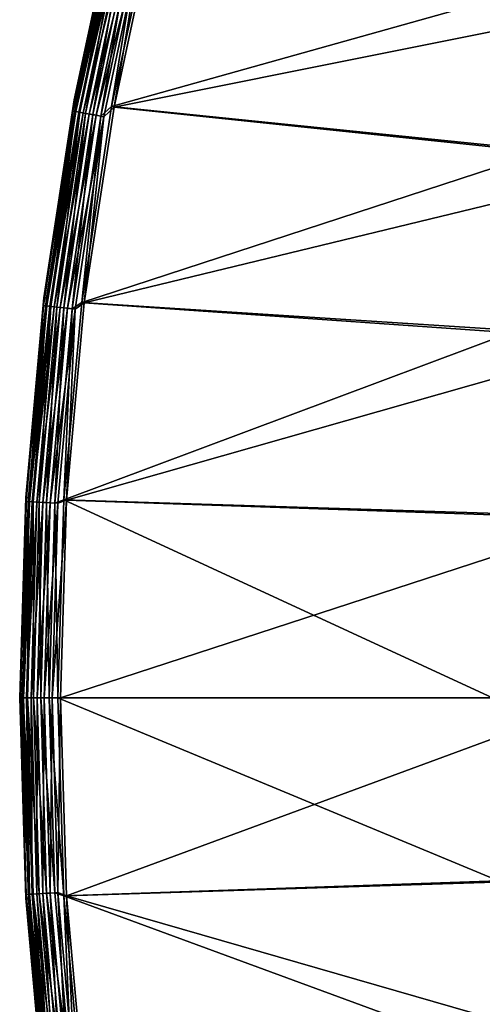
# Model space of a CAD drawing. Header units: millimetres. Extents: x -43.6 to 43.6, y -43.6 to 43.6.
# Tile 180 of 256: x -43.6 to -37.5, y -4 to 8.9. Entities that reach past the tile are written whole.
import ezdxf

# ---------------------------------------------------------------- set-up
doc = ezdxf.new("R2010")
doc.units = ezdxf.units.MM
doc.header["$LTSCALE"] = 52.148148
for name, color, linetype in [('152', 7, 'CONTINUOUS'), ('156', 7, 'CONTINUOUS'), ('178', 7, 'CONTINUOUS'), ('179', 7, 'CONTINUOUS'), ('209', 7, 'CONTINUOUS'), ('210', 7, 'CONTINUOUS'), ('211', 7, 'CONTINUOUS'), ('212', 7, 'CONTINUOUS')]:
    doc.layers.add(name, color=color, linetype=linetype)

msp = doc.modelspace()

# ---------------------------------------------------------------- linework, layer by layer
at = {"layer": '152', "color": 2, "linetype": 'Continuous'}
for points in [[(-41.767, 10.294, 26.3), (-42.313, 7.754, 26.3), (-34.66, 9.289, 26.3), (-41.767, 10.294, 26.3)], [(-34.66, 9.289, 26.3), (-42.313, 7.754, 26.3), (-35.193, 7.004, 26.3), (-34.66, 9.289, 26.3)], [(-42.313, 7.754, 26.3), (-42.704, 5.185, 26.3), (-35.193, 7.004, 26.3), (-42.313, 7.754, 26.3)], [(-35.193, 7.004, 26.3), (-42.704, 5.185, 26.3), (-35.575, 4.688, 26.3), (-35.193, 7.004, 26.3)], [(-42.704, 5.185, 26.3), (-42.939, 2.597, 26.3), (-35.575, 4.688, 26.3), (-42.704, 5.185, 26.3)], [(-35.575, 4.688, 26.3), (-42.939, 2.597, 26.3), (-35.806, 2.352, 26.3), (-35.575, 4.688, 26.3)], [(-42.939, 2.597, 26.3), (-43.017, 0, 26.3), (-35.806, 2.352, 26.3), (-42.939, 2.597, 26.3)], [(-43.017, 0, 26.3), (-35.883, 0, 26.3), (-35.806, 2.352, 26.3), (-43.017, 0, 26.3)], [(-43.017, 0, 26.3), (-42.939, -2.597, 26.3), (-35.883, 0, 26.3), (-43.017, 0, 26.3)], [(-35.883, 0, 26.3), (-42.939, -2.597, 26.3), (-35.804, -2.369, 26.3), (-35.883, 0, 26.3)], [(-35.804, -2.369, 26.3), (-42.939, -2.597, 26.3), (-35.571, -4.718, 26.3), (-35.804, -2.369, 26.3)], [(-42.939, -2.597, 26.3), (-42.704, -5.185, 26.3), (-35.571, -4.718, 26.3), (-42.939, -2.597, 26.3)]]:
    msp.add_3dface(points, dxfattribs=at)
at = {"layer": '156', "color": 1, "linetype": 'Continuous'}
for points in [[(-41.801, 10.303, 24.3), (-36.111, 9.513, 24.3), (-42.347, 7.76, 24.3), (-41.801, 10.303, 24.3)], [(-36.111, 9.513, 24.3), (-36.646, 7.182, 24.3), (-42.347, 7.76, 24.3), (-36.111, 9.513, 24.3)], [(-42.347, 7.76, 24.3), (-36.646, 7.182, 24.3), (-42.738, 5.189, 24.3), (-42.347, 7.76, 24.3)], [(-36.646, 7.182, 24.3), (-37.03, 4.821, 24.3), (-42.738, 5.189, 24.3), (-36.646, 7.182, 24.3)], [(-42.738, 5.189, 24.3), (-37.03, 4.821, 24.3), (-42.974, 2.599, 24.3), (-42.738, 5.189, 24.3)], [(-37.03, 4.821, 24.3), (-37.264, 2.422, 24.3), (-42.974, 2.599, 24.3), (-37.03, 4.821, 24.3)], [(-37.343, 0, 24.3), (-43.052, 0, 24.3), (-42.974, 2.599, 24.3), (-37.343, 0, 24.3)], [(-37.264, 2.422, 24.3), (-37.343, 0, 24.3), (-42.974, 2.599, 24.3), (-37.264, 2.422, 24.3)], [(-37.343, 0, 24.3), (-37.266, -2.4, 24.3), (-43.052, 0, 24.3), (-37.343, 0, 24.3)], [(-43.052, 0, 24.3), (-37.266, -2.4, 24.3), (-42.974, -2.599, 24.3), (-43.052, 0, 24.3)], [(-37.266, -2.4, 24.3), (-37.035, -4.782, 24.3), (-42.974, -2.599, 24.3), (-37.266, -2.4, 24.3)], [(-42.974, -2.599, 24.3), (-37.035, -4.782, 24.3), (-42.738, -5.189, 24.3), (-42.974, -2.599, 24.3)]]:
    msp.add_3dface(points, dxfattribs=at)
at = {"layer": '178', "color": 2, "linetype": 'Continuous'}
for points in [[(-42.286, 10.423, 24.817), (-42.838, 7.85, 24.817), (-42.252, 10.414, 25.817), (-42.286, 10.423, 24.817)], [(-42.252, 10.414, 25.817), (-42.838, 7.85, 24.817), (-42.804, 7.844, 25.817), (-42.252, 10.414, 25.817)], [(-42.838, 7.85, 24.817), (-43.234, 5.25, 24.817), (-42.804, 7.844, 25.817), (-42.838, 7.85, 24.817)], [(-42.804, 7.844, 25.817), (-43.234, 5.25, 24.817), (-43.2, 5.245, 25.817), (-42.804, 7.844, 25.817)], [(-43.234, 5.25, 24.817), (-43.472, 2.63, 24.817), (-43.2, 5.245, 25.817), (-43.234, 5.25, 24.817)], [(-43.2, 5.245, 25.817), (-43.472, 2.63, 24.817), (-43.437, 2.627, 25.817), (-43.2, 5.245, 25.817)], [(-43.472, 2.63, 24.817), (-43.552, 0, 24.817), (-43.437, 2.627, 25.817), (-43.472, 2.63, 24.817)], [(-43.437, 2.627, 25.817), (-43.552, 0, 24.817), (-43.517, 0, 25.817), (-43.437, 2.627, 25.817)]]:
    msp.add_3dface(points, dxfattribs=at)
at = {"layer": '179', "color": 2, "linetype": 'Continuous'}
for points in [[(-43.517, 0, 25.817), (-43.552, 0, 24.817), (-43.472, -2.63, 24.817), (-43.517, 0, 25.817)], [(-43.517, 0, 25.817), (-43.472, -2.63, 24.817), (-43.437, -2.627, 25.817), (-43.517, 0, 25.817)], [(-43.472, -2.63, 24.817), (-43.234, -5.25, 24.817), (-43.437, -2.627, 25.817), (-43.472, -2.63, 24.817)], [(-43.437, -2.627, 25.817), (-43.234, -5.25, 24.817), (-43.2, -5.245, 25.817), (-43.437, -2.627, 25.817)]]:
    msp.add_3dface(points, dxfattribs=at)
at = {"layer": '209', "color": 2, "linetype": 'Continuous'}
for points in [[(-43.472, -2.63, 24.817), (-43.552, 0, 24.817), (-43.466, -2.58, 24.704), (-43.472, -2.63, 24.817)], [(-43.552, 0, 24.817), (-43.543, 0, 24.704), (-43.466, -2.58, 24.704), (-43.552, 0, 24.817)], [(-43.508, 0, 24.595), (-43.432, -2.577, 24.595), (-43.543, 0, 24.704), (-43.508, 0, 24.595)], [(-43.543, 0, 24.704), (-43.432, -2.577, 24.595), (-43.466, -2.58, 24.704), (-43.543, 0, 24.704)], [(-43.449, 0, 24.496), (-43.373, -2.574, 24.496), (-43.508, 0, 24.595), (-43.449, 0, 24.496)], [(-43.508, 0, 24.595), (-43.373, -2.574, 24.496), (-43.432, -2.577, 24.595), (-43.508, 0, 24.595)], [(-43.37, 0, 24.414), (-43.294, -2.569, 24.414), (-43.449, 0, 24.496), (-43.37, 0, 24.414)], [(-43.449, 0, 24.496), (-43.294, -2.569, 24.414), (-43.373, -2.574, 24.496), (-43.449, 0, 24.496)], [(-43.274, 0, 24.352), (-43.198, -2.564, 24.352), (-43.37, 0, 24.414), (-43.274, 0, 24.352)], [(-43.37, 0, 24.414), (-43.198, -2.564, 24.352), (-43.294, -2.569, 24.414), (-43.37, 0, 24.414)], [(-43.166, 0, 24.313), (-43.09, -2.557, 24.313), (-43.274, 0, 24.352), (-43.166, 0, 24.313)], [(-43.274, 0, 24.352), (-43.09, -2.557, 24.313), (-43.198, -2.564, 24.352), (-43.274, 0, 24.352)], [(-43.052, 0, 24.3), (-42.974, -2.599, 24.3), (-43.166, 0, 24.313), (-43.052, 0, 24.3)], [(-43.166, 0, 24.313), (-42.974, -2.599, 24.3), (-43.09, -2.557, 24.313), (-43.166, 0, 24.313)], [(-43.472, -2.63, 24.817), (-43.466, -2.58, 24.704), (-43.237, -5.15, 24.704), (-43.472, -2.63, 24.817)], [(-43.432, -2.577, 24.595), (-43.203, -5.146, 24.595), (-43.466, -2.58, 24.704), (-43.432, -2.577, 24.595)], [(-43.466, -2.58, 24.704), (-43.203, -5.146, 24.595), (-43.237, -5.15, 24.704), (-43.466, -2.58, 24.704)], [(-43.373, -2.574, 24.496), (-43.144, -5.139, 24.496), (-43.432, -2.577, 24.595), (-43.373, -2.574, 24.496)], [(-43.432, -2.577, 24.595), (-43.144, -5.139, 24.496), (-43.203, -5.146, 24.595), (-43.432, -2.577, 24.595)], [(-43.294, -2.569, 24.414), (-43.065, -5.129, 24.414), (-43.373, -2.574, 24.496), (-43.294, -2.569, 24.414)], [(-43.373, -2.574, 24.496), (-43.065, -5.129, 24.414), (-43.144, -5.139, 24.496), (-43.373, -2.574, 24.496)], [(-43.198, -2.564, 24.352), (-42.97, -5.118, 24.352), (-43.294, -2.569, 24.414), (-43.198, -2.564, 24.352)], [(-43.294, -2.569, 24.414), (-42.97, -5.118, 24.352), (-43.065, -5.129, 24.414), (-43.294, -2.569, 24.414)], [(-43.09, -2.557, 24.313), (-42.863, -5.105, 24.313), (-43.198, -2.564, 24.352), (-43.09, -2.557, 24.313)], [(-43.198, -2.564, 24.352), (-42.863, -5.105, 24.313), (-42.97, -5.118, 24.352), (-43.198, -2.564, 24.352)], [(-43.09, -2.557, 24.313), (-42.974, -2.599, 24.3), (-42.863, -5.105, 24.313), (-43.09, -2.557, 24.313)], [(-43.234, -5.25, 24.817), (-43.472, -2.63, 24.817), (-43.237, -5.15, 24.704), (-43.234, -5.25, 24.817)], [(-42.974, -2.599, 24.3), (-42.738, -5.189, 24.3), (-42.863, -5.105, 24.313), (-42.974, -2.599, 24.3)]]:
    msp.add_3dface(points, dxfattribs=at)
at = {"layer": '210', "color": 2, "linetype": 'Continuous'}
for points in [[(-42.838, 7.85, 24.817), (-42.286, 10.423, 24.817), (-42.325, 10.228, 24.704), (-42.838, 7.85, 24.817)], [(-42.838, 7.85, 24.817), (-42.325, 10.228, 24.704), (-42.856, 7.702, 24.704), (-42.838, 7.85, 24.817)], [(-42.325, 10.228, 24.704), (-42.822, 7.696, 24.595), (-42.856, 7.702, 24.704), (-42.325, 10.228, 24.704)], [(-42.291, 10.219, 24.595), (-42.822, 7.696, 24.595), (-42.325, 10.228, 24.704), (-42.291, 10.219, 24.595)], [(-42.291, 10.219, 24.595), (-42.764, 7.686, 24.496), (-42.822, 7.696, 24.595), (-42.291, 10.219, 24.595)], [(-42.234, 10.206, 24.496), (-42.764, 7.686, 24.496), (-42.291, 10.219, 24.595), (-42.234, 10.206, 24.496)], [(-41.801, 10.303, 24.3), (-42.347, 7.76, 24.3), (-41.958, 10.139, 24.313), (-41.801, 10.303, 24.3)], [(-42.234, 10.206, 24.496), (-42.686, 7.672, 24.414), (-42.764, 7.686, 24.496), (-42.234, 10.206, 24.496)], [(-42.156, 10.187, 24.414), (-42.686, 7.672, 24.414), (-42.234, 10.206, 24.496), (-42.156, 10.187, 24.414)], [(-42.156, 10.187, 24.414), (-42.591, 7.655, 24.352), (-42.686, 7.672, 24.414), (-42.156, 10.187, 24.414)], [(-42.063, 10.164, 24.352), (-42.591, 7.655, 24.352), (-42.156, 10.187, 24.414), (-42.063, 10.164, 24.352)], [(-42.063, 10.164, 24.352), (-42.485, 7.636, 24.313), (-42.591, 7.655, 24.352), (-42.063, 10.164, 24.352)], [(-41.958, 10.139, 24.313), (-42.485, 7.636, 24.313), (-42.063, 10.164, 24.352), (-41.958, 10.139, 24.313)], [(-41.958, 10.139, 24.313), (-42.347, 7.76, 24.3), (-42.485, 7.636, 24.313), (-41.958, 10.139, 24.313)], [(-43.234, 5.25, 24.817), (-42.838, 7.85, 24.817), (-42.856, 7.702, 24.704), (-43.234, 5.25, 24.817)], [(-42.347, 7.76, 24.3), (-42.738, 5.189, 24.3), (-42.485, 7.636, 24.313), (-42.347, 7.76, 24.3)], [(-43.234, 5.25, 24.817), (-42.856, 7.702, 24.704), (-43.237, 5.15, 24.704), (-43.234, 5.25, 24.817)], [(-42.856, 7.702, 24.704), (-43.203, 5.146, 24.595), (-43.237, 5.15, 24.704), (-42.856, 7.702, 24.704)], [(-42.822, 7.696, 24.595), (-43.203, 5.146, 24.595), (-42.856, 7.702, 24.704), (-42.822, 7.696, 24.595)], [(-42.822, 7.696, 24.595), (-43.144, 5.139, 24.496), (-43.203, 5.146, 24.595), (-42.822, 7.696, 24.595)], [(-42.764, 7.686, 24.496), (-43.144, 5.139, 24.496), (-42.822, 7.696, 24.595), (-42.764, 7.686, 24.496)], [(-42.764, 7.686, 24.496), (-43.065, 5.129, 24.414), (-43.144, 5.139, 24.496), (-42.764, 7.686, 24.496)], [(-42.686, 7.672, 24.414), (-43.065, 5.129, 24.414), (-42.764, 7.686, 24.496), (-42.686, 7.672, 24.414)], [(-42.686, 7.672, 24.414), (-42.97, 5.118, 24.352), (-43.065, 5.129, 24.414), (-42.686, 7.672, 24.414)], [(-42.591, 7.655, 24.352), (-42.97, 5.118, 24.352), (-42.686, 7.672, 24.414), (-42.591, 7.655, 24.352)], [(-42.591, 7.655, 24.352), (-42.863, 5.105, 24.313), (-42.97, 5.118, 24.352), (-42.591, 7.655, 24.352)], [(-42.485, 7.636, 24.313), (-42.863, 5.105, 24.313), (-42.591, 7.655, 24.352), (-42.485, 7.636, 24.313)], [(-42.485, 7.636, 24.313), (-42.738, 5.189, 24.3), (-42.863, 5.105, 24.313), (-42.485, 7.636, 24.313)], [(-43.472, 2.63, 24.817), (-43.234, 5.25, 24.817), (-43.237, 5.15, 24.704), (-43.472, 2.63, 24.817)], [(-42.738, 5.189, 24.3), (-42.974, 2.599, 24.3), (-42.863, 5.105, 24.313), (-42.738, 5.189, 24.3)], [(-43.472, 2.63, 24.817), (-43.237, 5.15, 24.704), (-43.466, 2.58, 24.704), (-43.472, 2.63, 24.817)], [(-43.237, 5.15, 24.704), (-43.432, 2.577, 24.595), (-43.466, 2.58, 24.704), (-43.237, 5.15, 24.704)], [(-43.203, 5.146, 24.595), (-43.432, 2.577, 24.595), (-43.237, 5.15, 24.704), (-43.203, 5.146, 24.595)], [(-43.203, 5.146, 24.595), (-43.373, 2.574, 24.496), (-43.432, 2.577, 24.595), (-43.203, 5.146, 24.595)], [(-43.144, 5.139, 24.496), (-43.373, 2.574, 24.496), (-43.203, 5.146, 24.595), (-43.144, 5.139, 24.496)], [(-43.144, 5.139, 24.496), (-43.294, 2.569, 24.414), (-43.373, 2.574, 24.496), (-43.144, 5.139, 24.496)], [(-43.065, 5.129, 24.414), (-43.294, 2.569, 24.414), (-43.144, 5.139, 24.496), (-43.065, 5.129, 24.414)], [(-43.065, 5.129, 24.414), (-43.198, 2.564, 24.352), (-43.294, 2.569, 24.414), (-43.065, 5.129, 24.414)], [(-42.97, 5.118, 24.352), (-43.198, 2.564, 24.352), (-43.065, 5.129, 24.414), (-42.97, 5.118, 24.352)], [(-42.97, 5.118, 24.352), (-43.09, 2.557, 24.313), (-43.198, 2.564, 24.352), (-42.97, 5.118, 24.352)], [(-42.863, 5.105, 24.313), (-43.09, 2.557, 24.313), (-42.97, 5.118, 24.352), (-42.863, 5.105, 24.313)], [(-42.863, 5.105, 24.313), (-42.974, 2.599, 24.3), (-43.09, 2.557, 24.313), (-42.863, 5.105, 24.313)], [(-43.552, 0, 24.817), (-43.472, 2.63, 24.817), (-43.543, 0, 24.704), (-43.552, 0, 24.817)], [(-43.543, 0, 24.704), (-43.472, 2.63, 24.817), (-43.466, 2.58, 24.704), (-43.543, 0, 24.704)], [(-42.974, 2.599, 24.3), (-43.052, 0, 24.3), (-43.09, 2.557, 24.313), (-42.974, 2.599, 24.3)], [(-43.508, 0, 24.595), (-43.543, 0, 24.704), (-43.466, 2.58, 24.704), (-43.508, 0, 24.595)], [(-43.432, 2.577, 24.595), (-43.508, 0, 24.595), (-43.466, 2.58, 24.704), (-43.432, 2.577, 24.595)], [(-43.449, 0, 24.496), (-43.508, 0, 24.595), (-43.432, 2.577, 24.595), (-43.449, 0, 24.496)], [(-43.373, 2.574, 24.496), (-43.449, 0, 24.496), (-43.432, 2.577, 24.595), (-43.373, 2.574, 24.496)], [(-43.37, 0, 24.414), (-43.449, 0, 24.496), (-43.373, 2.574, 24.496), (-43.37, 0, 24.414)], [(-43.294, 2.569, 24.414), (-43.37, 0, 24.414), (-43.373, 2.574, 24.496), (-43.294, 2.569, 24.414)], [(-43.274, 0, 24.352), (-43.37, 0, 24.414), (-43.294, 2.569, 24.414), (-43.274, 0, 24.352)], [(-43.198, 2.564, 24.352), (-43.274, 0, 24.352), (-43.294, 2.569, 24.414), (-43.198, 2.564, 24.352)], [(-43.166, 0, 24.313), (-43.274, 0, 24.352), (-43.198, 2.564, 24.352), (-43.166, 0, 24.313)], [(-43.09, 2.557, 24.313), (-43.166, 0, 24.313), (-43.198, 2.564, 24.352), (-43.09, 2.557, 24.313)], [(-43.052, 0, 24.3), (-43.166, 0, 24.313), (-43.09, 2.557, 24.313), (-43.052, 0, 24.3)]]:
    msp.add_3dface(points, dxfattribs=at)
at = {"layer": '211', "color": 2, "linetype": 'Continuous'}
for points in [[(-43.517, 0, 25.817), (-43.437, -2.627, 25.817), (-43.501, 0, 25.926), (-43.517, 0, 25.817)], [(-43.437, -2.627, 25.817), (-43.425, -2.577, 25.926), (-43.501, 0, 25.926), (-43.437, -2.627, 25.817)], [(-43.425, -2.577, 25.926), (-43.462, 0, 26.028), (-43.501, 0, 25.926), (-43.425, -2.577, 25.926)], [(-43.386, -2.575, 26.028), (-43.402, 0, 26.12), (-43.462, 0, 26.028), (-43.386, -2.575, 26.028)], [(-43.386, -2.575, 26.028), (-43.462, 0, 26.028), (-43.425, -2.577, 25.926), (-43.386, -2.575, 26.028)], [(-43.325, -2.571, 26.12), (-43.323, 0, 26.196), (-43.402, 0, 26.12), (-43.325, -2.571, 26.12)], [(-43.325, -2.571, 26.12), (-43.402, 0, 26.12), (-43.386, -2.575, 26.028), (-43.325, -2.571, 26.12)], [(-43.247, -2.566, 26.196), (-43.323, 0, 26.196), (-43.325, -2.571, 26.12), (-43.247, -2.566, 26.196)], [(-43.247, -2.566, 26.196), (-43.229, 0, 26.253), (-43.323, 0, 26.196), (-43.247, -2.566, 26.196)], [(-43.153, -2.561, 26.253), (-43.229, 0, 26.253), (-43.247, -2.566, 26.196), (-43.153, -2.561, 26.253)], [(-43.153, -2.561, 26.253), (-43.125, 0, 26.288), (-43.229, 0, 26.253), (-43.153, -2.561, 26.253)], [(-43.05, -2.555, 26.288), (-43.125, 0, 26.288), (-43.153, -2.561, 26.253), (-43.05, -2.555, 26.288)], [(-43.05, -2.555, 26.288), (-43.017, 0, 26.3), (-43.125, 0, 26.288), (-43.05, -2.555, 26.288)], [(-42.939, -2.597, 26.3), (-43.017, 0, 26.3), (-43.05, -2.555, 26.288), (-42.939, -2.597, 26.3)], [(-43.437, -2.627, 25.817), (-43.196, -5.145, 25.926), (-43.425, -2.577, 25.926), (-43.437, -2.627, 25.817)], [(-43.196, -5.145, 25.926), (-43.386, -2.575, 26.028), (-43.425, -2.577, 25.926), (-43.196, -5.145, 25.926)], [(-43.157, -5.14, 26.028), (-43.325, -2.571, 26.12), (-43.386, -2.575, 26.028), (-43.157, -5.14, 26.028)], [(-43.157, -5.14, 26.028), (-43.386, -2.575, 26.028), (-43.196, -5.145, 25.926), (-43.157, -5.14, 26.028)], [(-43.097, -5.133, 26.12), (-43.247, -2.566, 26.196), (-43.325, -2.571, 26.12), (-43.097, -5.133, 26.12)], [(-43.097, -5.133, 26.12), (-43.325, -2.571, 26.12), (-43.157, -5.14, 26.028), (-43.097, -5.133, 26.12)], [(-43.019, -5.124, 26.196), (-43.153, -2.561, 26.253), (-43.247, -2.566, 26.196), (-43.019, -5.124, 26.196)], [(-43.019, -5.124, 26.196), (-43.247, -2.566, 26.196), (-43.097, -5.133, 26.12), (-43.019, -5.124, 26.196)], [(-42.926, -5.113, 26.253), (-43.05, -2.555, 26.288), (-43.153, -2.561, 26.253), (-42.926, -5.113, 26.253)], [(-42.926, -5.113, 26.253), (-43.153, -2.561, 26.253), (-43.019, -5.124, 26.196), (-42.926, -5.113, 26.253)], [(-42.823, -5.101, 26.288), (-42.939, -2.597, 26.3), (-43.05, -2.555, 26.288), (-42.823, -5.101, 26.288)], [(-42.823, -5.101, 26.288), (-43.05, -2.555, 26.288), (-42.926, -5.113, 26.253), (-42.823, -5.101, 26.288)], [(-43.437, -2.627, 25.817), (-43.2, -5.245, 25.817), (-43.196, -5.145, 25.926), (-43.437, -2.627, 25.817)], [(-42.704, -5.185, 26.3), (-42.939, -2.597, 26.3), (-42.823, -5.101, 26.288), (-42.704, -5.185, 26.3)]]:
    msp.add_3dface(points, dxfattribs=at)
at = {"layer": '212', "color": 2, "linetype": 'Continuous'}
for points in [[(-42.252, 10.414, 25.817), (-42.804, 7.844, 25.817), (-42.284, 10.218, 25.926), (-42.252, 10.414, 25.817)], [(-42.804, 7.844, 25.817), (-42.815, 7.695, 25.926), (-42.284, 10.218, 25.926), (-42.804, 7.844, 25.817)], [(-42.815, 7.695, 25.926), (-42.246, 10.209, 26.028), (-42.284, 10.218, 25.926), (-42.815, 7.695, 25.926)], [(-42.777, 7.688, 26.028), (-42.246, 10.209, 26.028), (-42.815, 7.695, 25.926), (-42.777, 7.688, 26.028)], [(-42.777, 7.688, 26.028), (-42.187, 10.194, 26.12), (-42.246, 10.209, 26.028), (-42.777, 7.688, 26.028)], [(-42.313, 7.754, 26.3), (-41.767, 10.294, 26.3), (-41.919, 10.13, 26.288), (-42.313, 7.754, 26.3)], [(-42.717, 7.677, 26.12), (-42.187, 10.194, 26.12), (-42.777, 7.688, 26.028), (-42.717, 7.677, 26.12)], [(-42.717, 7.677, 26.12), (-42.111, 10.176, 26.196), (-42.187, 10.194, 26.12), (-42.717, 7.677, 26.12)], [(-42.64, 7.663, 26.196), (-42.111, 10.176, 26.196), (-42.717, 7.677, 26.12), (-42.64, 7.663, 26.196)], [(-42.64, 7.663, 26.196), (-42.02, 10.154, 26.253), (-42.111, 10.176, 26.196), (-42.64, 7.663, 26.196)], [(-42.547, 7.647, 26.253), (-42.02, 10.154, 26.253), (-42.64, 7.663, 26.196), (-42.547, 7.647, 26.253)], [(-42.547, 7.647, 26.253), (-41.919, 10.13, 26.288), (-42.02, 10.154, 26.253), (-42.547, 7.647, 26.253)], [(-42.445, 7.628, 26.288), (-41.919, 10.13, 26.288), (-42.547, 7.647, 26.253), (-42.445, 7.628, 26.288)], [(-42.445, 7.628, 26.288), (-42.313, 7.754, 26.3), (-41.919, 10.13, 26.288), (-42.445, 7.628, 26.288)], [(-42.804, 7.844, 25.817), (-43.2, 5.245, 25.817), (-42.815, 7.695, 25.926), (-42.804, 7.844, 25.817)], [(-42.704, 5.185, 26.3), (-42.313, 7.754, 26.3), (-42.445, 7.628, 26.288), (-42.704, 5.185, 26.3)], [(-43.2, 5.245, 25.817), (-43.196, 5.145, 25.926), (-42.815, 7.695, 25.926), (-43.2, 5.245, 25.817)], [(-43.196, 5.145, 25.926), (-42.777, 7.688, 26.028), (-42.815, 7.695, 25.926), (-43.196, 5.145, 25.926)], [(-43.157, 5.14, 26.028), (-42.777, 7.688, 26.028), (-43.196, 5.145, 25.926), (-43.157, 5.14, 26.028)], [(-43.157, 5.14, 26.028), (-42.717, 7.677, 26.12), (-42.777, 7.688, 26.028), (-43.157, 5.14, 26.028)], [(-43.097, 5.133, 26.12), (-42.717, 7.677, 26.12), (-43.157, 5.14, 26.028), (-43.097, 5.133, 26.12)], [(-43.097, 5.133, 26.12), (-42.64, 7.663, 26.196), (-42.717, 7.677, 26.12), (-43.097, 5.133, 26.12)], [(-43.019, 5.124, 26.196), (-42.64, 7.663, 26.196), (-43.097, 5.133, 26.12), (-43.019, 5.124, 26.196)], [(-43.019, 5.124, 26.196), (-42.547, 7.647, 26.253), (-42.64, 7.663, 26.196), (-43.019, 5.124, 26.196)], [(-42.926, 5.113, 26.253), (-42.547, 7.647, 26.253), (-43.019, 5.124, 26.196), (-42.926, 5.113, 26.253)], [(-42.926, 5.113, 26.253), (-42.445, 7.628, 26.288), (-42.547, 7.647, 26.253), (-42.926, 5.113, 26.253)], [(-42.823, 5.101, 26.288), (-42.445, 7.628, 26.288), (-42.926, 5.113, 26.253), (-42.823, 5.101, 26.288)], [(-42.823, 5.101, 26.288), (-42.704, 5.185, 26.3), (-42.445, 7.628, 26.288), (-42.823, 5.101, 26.288)], [(-43.2, 5.245, 25.817), (-43.437, 2.627, 25.817), (-43.196, 5.145, 25.926), (-43.2, 5.245, 25.817)], [(-42.939, 2.597, 26.3), (-42.704, 5.185, 26.3), (-42.823, 5.101, 26.288), (-42.939, 2.597, 26.3)], [(-43.437, 2.627, 25.817), (-43.425, 2.577, 25.926), (-43.196, 5.145, 25.926), (-43.437, 2.627, 25.817)], [(-43.425, 2.577, 25.926), (-43.157, 5.14, 26.028), (-43.196, 5.145, 25.926), (-43.425, 2.577, 25.926)], [(-43.386, 2.575, 26.028), (-43.157, 5.14, 26.028), (-43.425, 2.577, 25.926), (-43.386, 2.575, 26.028)], [(-43.386, 2.575, 26.028), (-43.097, 5.133, 26.12), (-43.157, 5.14, 26.028), (-43.386, 2.575, 26.028)], [(-43.325, 2.571, 26.12), (-43.097, 5.133, 26.12), (-43.386, 2.575, 26.028), (-43.325, 2.571, 26.12)], [(-43.325, 2.571, 26.12), (-43.019, 5.124, 26.196), (-43.097, 5.133, 26.12), (-43.325, 2.571, 26.12)], [(-43.247, 2.566, 26.196), (-43.019, 5.124, 26.196), (-43.325, 2.571, 26.12), (-43.247, 2.566, 26.196)], [(-43.247, 2.566, 26.196), (-42.926, 5.113, 26.253), (-43.019, 5.124, 26.196), (-43.247, 2.566, 26.196)], [(-43.153, 2.561, 26.253), (-42.926, 5.113, 26.253), (-43.247, 2.566, 26.196), (-43.153, 2.561, 26.253)], [(-43.153, 2.561, 26.253), (-42.823, 5.101, 26.288), (-42.926, 5.113, 26.253), (-43.153, 2.561, 26.253)], [(-43.05, 2.555, 26.288), (-42.823, 5.101, 26.288), (-43.153, 2.561, 26.253), (-43.05, 2.555, 26.288)], [(-43.05, 2.555, 26.288), (-42.939, 2.597, 26.3), (-42.823, 5.101, 26.288), (-43.05, 2.555, 26.288)], [(-43.437, 2.627, 25.817), (-43.517, 0, 25.817), (-43.425, 2.577, 25.926), (-43.437, 2.627, 25.817)], [(-43.017, 0, 26.3), (-42.939, 2.597, 26.3), (-43.125, 0, 26.288), (-43.017, 0, 26.3)], [(-43.125, 0, 26.288), (-42.939, 2.597, 26.3), (-43.05, 2.555, 26.288), (-43.125, 0, 26.288)], [(-43.517, 0, 25.817), (-43.501, 0, 25.926), (-43.425, 2.577, 25.926), (-43.517, 0, 25.817)], [(-43.501, 0, 25.926), (-43.386, 2.575, 26.028), (-43.425, 2.577, 25.926), (-43.501, 0, 25.926)], [(-43.501, 0, 25.926), (-43.462, 0, 26.028), (-43.386, 2.575, 26.028), (-43.501, 0, 25.926)], [(-43.462, 0, 26.028), (-43.325, 2.571, 26.12), (-43.386, 2.575, 26.028), (-43.462, 0, 26.028)], [(-43.462, 0, 26.028), (-43.402, 0, 26.12), (-43.325, 2.571, 26.12), (-43.462, 0, 26.028)], [(-43.402, 0, 26.12), (-43.247, 2.566, 26.196), (-43.325, 2.571, 26.12), (-43.402, 0, 26.12)], [(-43.402, 0, 26.12), (-43.323, 0, 26.196), (-43.247, 2.566, 26.196), (-43.402, 0, 26.12)], [(-43.323, 0, 26.196), (-43.153, 2.561, 26.253), (-43.247, 2.566, 26.196), (-43.323, 0, 26.196)], [(-43.323, 0, 26.196), (-43.229, 0, 26.253), (-43.153, 2.561, 26.253), (-43.323, 0, 26.196)], [(-43.229, 0, 26.253), (-43.05, 2.555, 26.288), (-43.153, 2.561, 26.253), (-43.229, 0, 26.253)], [(-43.229, 0, 26.253), (-43.125, 0, 26.288), (-43.05, 2.555, 26.288), (-43.229, 0, 26.253)]]:
    msp.add_3dface(points, dxfattribs=at)

doc.saveas('drawing.dxf')
